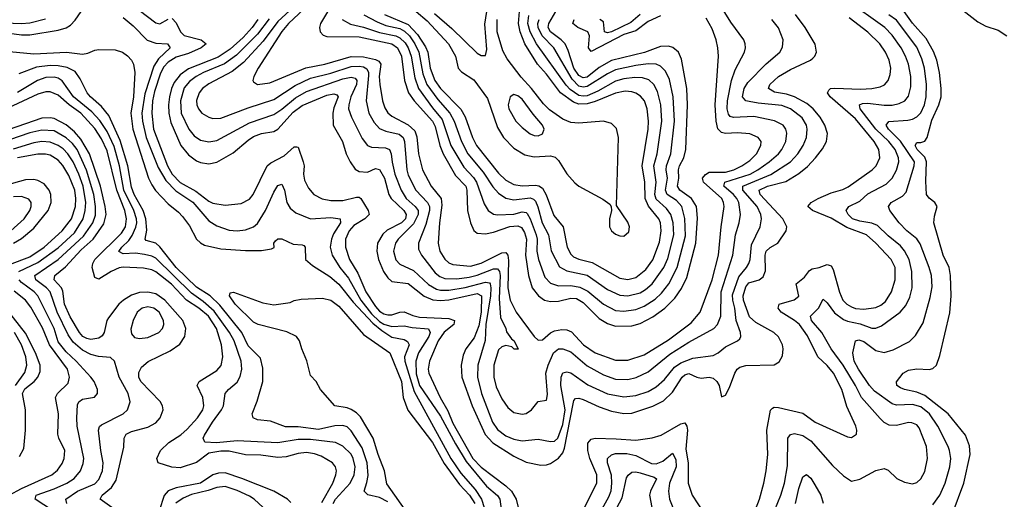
# Model space of a CAD drawing. Header units: inches. Extents: x 1305375 to 1407406, y 744550 to 841633.
# Tile 180 of 256: x 1322081 to 1326921, y 815510 to 817869. Entities that reach past the tile are written whole.
import ezdxf

# ---------------------------------------------------------------- set-up
doc = ezdxf.new("R2010")
doc.units = ezdxf.units.IN
doc.header["$MEASUREMENT"] = 0
doc.layers.add('B3821', color=7, linetype='Continuous')

msp = doc.modelspace()

# ---------------------------------------------------------------- linework, layer by layer
at = {"layer": 'B3821', "color": 5}
for points, elevation in [([(1323447.5, 817950), (1323350, 817859.9), (1323276.8, 817763.2), (1323181.5, 817658.5), (1323126, 817614), (1323010, 817553.4), (1322978.9, 817530), (1322962.9, 817510), (1322950, 817472.3), (1322952.3, 817450), (1322960.5, 817430), (1322976.2, 817410), (1323010, 817388.8), (1323030, 817382.8), (1323070, 817385.3), (1323204, 817436), (1323330, 817477.1), (1323434.1, 817545.9), (1323510, 817581.6), (1323610, 817606.5), (1323710, 817638.2), (1323750, 817640.4), (1323770, 817636.5), (1323787, 817627), (1323794.7, 817610), (1323794.6, 817594.6), (1323783.4, 817470), (1323797.5, 817410), (1323823.1, 817363.1), (1323850, 817333.6), (1323880, 817320), (1323946.5, 817306.5), (1323965.9, 817290), (1323971.7, 817270), (1323983.3, 817130), (1323990, 817103.5), (1324027.7, 817030), (1324085, 816970), (1324095.3, 816950), (1324095.8, 816930), (1324077.9, 816862.1), (1324040.4, 816770), (1324040.7, 816740.7), (1324056.4, 816710), (1324123.4, 816623.4), (1324145.7, 816605.7), (1324170, 816596.2), (1324230, 816594.6), (1324290, 816602.3), (1324330, 816612.5), (1324410, 816643.9), (1324430, 816643.4), (1324439.6, 816630), (1324442.9, 816610), (1324437, 816497), (1324443.6, 816403.6), (1324470.6, 816350), (1324474, 816334), (1324498.8, 816298.8), (1324510.8, 816290), (1324531.6, 816248.4), (1324511.3, 816248.7), (1324500.4, 816260.4), (1324470, 816266), (1324450, 816259.7), (1324435.2, 816244.8), (1324411.8, 816170), (1324411.2, 816110), (1324422.8, 816062.8), (1324450, 816004.5), (1324481, 815961), (1324510, 815936.9), (1324550, 815928.4), (1324570, 815931.3), (1324597.4, 815950), (1324630, 815990.8), (1324670, 815998), (1324674.7, 816025.3), (1324666.6, 816130), (1324678, 816170), (1324705.5, 816230), (1324730, 816249.5), (1324750, 816250.6), (1324790, 816234.7), (1324870, 816167.2), (1324950, 816121.6), (1325010, 816101.5), (1325070, 816098.7), (1325111.6, 816108.4), (1325170, 816137.1), (1325276.5, 816223.5), (1325370, 816282.4), (1325493.6, 816350), (1325511.1, 816370), (1325527.1, 816410), (1325529.3, 816530), (1325585.9, 816710), (1325599.9, 816810), (1325618.1, 816870), (1325624.2, 816910), (1325615.7, 816970), (1325605.6, 816990), (1325588.8, 817008.8), (1325541.7, 817050), (1325546.5, 817070), (1325672.1, 817110), (1325708.9, 817130), (1325764.8, 817170), (1325810, 817209.1), (1325826.4, 817230), (1325846.4, 817270), (1325851.3, 817311.3), (1325846.6, 817330), (1325833.6, 817350), (1325791.4, 817371.4), (1325690, 817392.8), (1325590, 817388), (1325573.6, 817393.6), (1325564.9, 817404.9), (1325558.8, 817430), (1325559.9, 817470), (1325579.7, 817570), (1325598.2, 817621.8), (1325642.9, 817710), (1325648.2, 817730), (1325647.1, 817750), (1325640.3, 817770), (1325576.7, 817856.7), (1325510, 817966)], 1360), ([(1323528.1, 817970), (1323401.5, 817850), (1323370, 817811.2), (1323252.5, 817630), (1323231.1, 817590), (1323226.9, 817570), (1323230, 817563.8), (1323250.2, 817550.2), (1323310, 817558.4), (1323488, 817632), (1323581.4, 817650), (1323710, 817688.6), (1323770, 817686.9), (1323830, 817673.8), (1323845.5, 817665.5), (1323855.3, 817650), (1323848.1, 817590), (1323850.3, 817550.3), (1323864.3, 817470), (1323875.7, 817435.7), (1323890.9, 817410.9), (1323910, 817393.9), (1323990, 817351.7), (1324022.5, 817322.5), (1324033.4, 817293.4), (1324041.9, 817210), (1324060.3, 817130), (1324103.3, 817050), (1324152, 816990), (1324156.5, 816956.5), (1324144.3, 816870), (1324138.5, 816770), (1324146.7, 816730), (1324170, 816690.9), (1324190, 816673.5), (1324210, 816664.9), (1324296.9, 816656.9), (1324350, 816670.9), (1324450, 816723), (1324470, 816724.6), (1324479.7, 816710), (1324484.3, 816684.3), (1324480.7, 816550), (1324492, 816490), (1324521.6, 816430), (1324610, 816310.1), (1324630, 816293.4), (1324650, 816294.8), (1324690, 816328.3), (1324710, 816338.3), (1324745.6, 816345.6), (1324770, 816344.2), (1324793.8, 816333.8), (1324852.7, 816270), (1324910, 816231), (1325010, 816195.2), (1325070, 816194), (1325150, 816220.8), (1325270, 816294.6), (1325381.8, 816378.2), (1325425.5, 816430), (1325484.9, 816590), (1325515.4, 816710), (1325528.9, 816850), (1325544.1, 816950), (1325541.2, 816970), (1325531.8, 816990), (1325442.2, 817070), (1325437.5, 817090), (1325452.4, 817107.6), (1325470, 817118.3), (1325550, 817118.9), (1325591.4, 817130), (1325631.1, 817150), (1325670, 817177.1), (1325701.8, 817210), (1325723.9, 817250), (1325725, 817270), (1325710.3, 817290.3), (1325670, 817308.2), (1325610, 817312.6), (1325549.5, 817309.5), (1325530, 817313.5), (1325512.8, 817332.8), (1325504.5, 817370), (1325499.9, 817450), (1325515.9, 817690), (1325513.3, 817730), (1325505.1, 817770), (1325484.1, 817824.1), (1325455.9, 817875.9)], 1380), ([(1325748.9, 815350), (1325822.9, 815530), (1325840.7, 815590), (1325854.3, 815674.3), (1325856.5, 815810), (1325870, 815828), (1325890, 815834.1), (1325930, 815823.3), (1325970, 815798.4), (1326076.3, 815676.3), (1326130, 815624.9), (1326170, 815598.9), (1326210, 815609.1), (1326290, 815652.1), (1326330, 815661.2), (1326350, 815652.6), (1326393.1, 815613.1), (1326430, 815594.5), (1326470, 815586.7), (1326490, 815593), (1326510, 815610.2), (1326530, 815647.4), (1326543.2, 815710), (1326538, 815770), (1326501.5, 815861.5), (1326490, 815876.8), (1326466.8, 815886.8), (1326450, 815887.5), (1326390, 815873), (1326354.1, 815874.1), (1326330, 815888.1), (1326310, 815907.3), (1326218.4, 816010), (1326189.2, 816070), (1326128.6, 816170), (1326069.9, 816250), (1326023.7, 816330), (1325973.1, 816390), (1325967.4, 816410), (1326007.9, 816450), (1326030, 816493.7), (1326050, 816476.1), (1326086.4, 816426.4), (1326130, 816394.7), (1326150, 816385.9), (1326212.8, 816372.8), (1326270, 816352.3), (1326290, 816351.5), (1326317.2, 816362.8), (1326408.7, 816430), (1326436.7, 816463.3), (1326456.3, 816503.7), (1326468.6, 816550), (1326466.5, 816630), (1326452.3, 816690), (1326430, 816731.9), (1326410, 816756.1), (1326350, 816805.2), (1326296.7, 816856.7), (1326270, 816868), (1326210, 816878.1), (1326174.1, 816890), (1326152.5, 816910), (1326143.2, 816930), (1326156.9, 816950), (1326210, 816975.9), (1326250, 817012), (1326340.7, 817059.3), (1326369.9, 817090), (1326391.2, 817128.8), (1326402.5, 817170), (1326401.3, 817190), (1326384.1, 817230), (1326352.7, 817270), (1326289.9, 817330), (1326212.8, 817430), (1326208.3, 817450), (1326223.6, 817456.4), (1326250, 817459), (1326330, 817448.3), (1326370, 817448.4), (1326403.8, 817456.2), (1326431.4, 817470), (1326450, 817492.7), (1326461.9, 817538.1), (1326461.5, 817590), (1326449.5, 817650), (1326435.8, 817690), (1326413.4, 817730), (1326370, 817792.1), (1326334.1, 817830), (1326144.9, 817964.9)], 1260), ([(1326650, 817970.1), (1326790, 817858.3), (1326830, 817837.9), (1326890, 817816.9), (1326932.6, 817790)], 1220), ([(1322006.4, 817806.4), (1322090, 817794.6), (1322130, 817794.3), (1322270, 817817), (1322310, 817829.3), (1322330, 817842.2), (1322353.1, 817866.9), (1322382.4, 817910)], 1260), ([(1322626.6, 817946.6), (1322750, 817853.6), (1322770, 817848.2), (1322810, 817870.9)], 1280), ([(1323623.7, 817956.3), (1323558.9, 817850), (1323554.4, 817830), (1323557.4, 817810), (1323572.7, 817792.7), (1323590, 817786.1), (1323750, 817785), (1323909.7, 817749.7), (1323938.1, 817730), (1323957.4, 817690), (1323972.1, 817570), (1323991.7, 817510), (1324019.5, 817470), (1324110, 817369.7), (1324123.6, 817343.6), (1324145.7, 817250), (1324162.7, 817210), (1324223.1, 817103.1), (1324273.1, 817050), (1324278.5, 817030), (1324282.1, 816930), (1324296.3, 816870), (1324312.5, 816832.5), (1324330, 816819.5), (1324370, 816815.7), (1324410, 816823.9), (1324490, 816852.1), (1324530, 816855.5), (1324547.5, 816847.5), (1324562.9, 816822.9), (1324571.3, 816790), (1324567, 816710), (1324582.4, 816610), (1324600.5, 816550), (1324630.4, 816510.4), (1324659.7, 816490), (1324690, 816482.2), (1324730, 816484.4), (1324790, 816499.9), (1324818.2, 816498.2), (1324850, 816478.5), (1324930, 816400.1), (1324970, 816374.3), (1325010, 816361.7), (1325090, 816363.8), (1325130, 816375), (1325192.8, 816407.2), (1325252.4, 816450), (1325300.8, 816499.2), (1325333.5, 816546.5), (1325359.7, 816600.3), (1325404, 816770), (1325413.4, 816893.4), (1325407.8, 816950), (1325382.6, 816990), (1325325.6, 817030), (1325313.6, 817050), (1325320.3, 817090), (1325319.1, 817130), (1325324.7, 817150), (1325346.1, 817190), (1325355.1, 817230), (1325363.9, 817450), (1325359.6, 817530), (1325334.1, 817674.1), (1325318.8, 817710), (1325291.7, 817731.7), (1325270, 817738.9), (1325230, 817737.6), (1325151.8, 817708.2), (1324990, 817668.1), (1324930, 817634.5), (1324870, 817586.8), (1324850, 817583), (1324830, 817593.7), (1324804.9, 817630), (1324777.4, 817717.4), (1324761.3, 817750), (1324742.9, 817770), (1324689.5, 817809.5), (1324678.9, 817830), (1324681.4, 817850), (1324716.9, 817910)], 1420), ([(1323874.8, 817894.8), (1323990, 817844.5), (1324036.2, 817796.2), (1324075.3, 817735.3), (1324086.3, 817710), (1324098.8, 817630), (1324121.3, 817570), (1324150, 817529.7), (1324249, 817429), (1324270.7, 817390.7), (1324306.4, 817290), (1324325.7, 817250), (1324434, 817114), (1324470, 817080.1), (1324510, 817058.5), (1324550, 817051.5), (1324615.7, 817055.7), (1324632.6, 817052.6), (1324650, 817040.1), (1324668.3, 817008.3), (1324706.2, 816906.2), (1324752, 816850), (1324772.5, 816750), (1324790, 816715), (1324802.9, 816702.9), (1324830, 816690.5), (1324895.1, 816675.1), (1325030, 816597.6), (1325070, 816591.4), (1325110, 816601.7), (1325159.3, 816640.7), (1325192.5, 816687.5), (1325225.2, 816774.8), (1325234.7, 816830), (1325229.9, 816870), (1325222.4, 816890), (1325171.7, 816951.7), (1325154.9, 816990), (1325154.5, 817070), (1325140.4, 817150), (1325169.9, 817330), (1325171.6, 817370), (1325164.8, 817430), (1325152.6, 817470), (1325133.1, 817493.1), (1325110, 817507), (1325090, 817513.9), (1325056.8, 817516.8), (1325010, 817507.6), (1324910, 817466.6), (1324870, 817454.9), (1324830, 817453.5), (1324803.3, 817463.3), (1324739.1, 817510), (1324670, 817600.7), (1324625.7, 817650), (1324564.5, 817750), (1324540.7, 817810), (1324533, 817850), (1324538.2, 817910)], 1480), ([(1324030, 817909.8), (1324084.1, 817864.1), (1324188.5, 817750), (1324222.5, 817690), (1324235.5, 817630), (1324252.4, 817612.4), (1324313.3, 817573.3), (1324380.9, 817480.9), (1324430, 817339.2), (1324458.8, 817290), (1324510, 817237.5), (1324563.9, 817203.9), (1324610, 817193.8), (1324690, 817199.2), (1324713.3, 817193.3), (1324730, 817176), (1324770, 817110.9), (1324810, 817066.4), (1324830, 817049.4), (1324946.8, 816986.8), (1324981.5, 816961.5), (1324987.6, 816950), (1324989.2, 816930), (1324980.2, 816890), (1324979.8, 816850), (1324990.2, 816830), (1325010, 816813.7), (1325030, 816805.1), (1325050, 816804.8), (1325074.9, 816825.1), (1325078.5, 816850), (1325070, 816872.5), (1325014.6, 816954.6), (1325023.5, 817290), (1325014.1, 817334.1), (1324990, 817358.8), (1324950, 817369.5), (1324830, 817359.5), (1324790, 817362.8), (1324750, 817380.3), (1324685.4, 817425.4), (1324655, 817455), (1324596.7, 817530), (1324545.6, 817585.6), (1324476.8, 817676.8), (1324456.3, 817716.3), (1324428.2, 817810), (1324428, 817870)], 1520), ([(1324119.5, 817899.5), (1324205, 817825), (1324330, 817704), (1324350, 817693.2), (1324370, 817692.4), (1324376.9, 817723.1), (1324367.3, 817847.3), (1324377.5, 817910)], 1540), ([(1326663.9, 815436.1), (1326721, 815590), (1326752.3, 815730), (1326750, 815773.3), (1326730, 815825.8), (1326645.2, 815930), (1326530, 816019.9), (1326490, 816037.5), (1326429.5, 816050), (1326410, 816058.7), (1326393, 816070), (1326391.5, 816088.5), (1326423, 816130), (1326450, 816146), (1326490, 816152.5), (1326551.2, 816148.8), (1326570, 816153.8), (1326587.3, 816170), (1326603.1, 816216.9), (1326652.3, 816427.7), (1326660.1, 816510), (1326656.7, 816610), (1326648.9, 816650), (1326620.9, 816710), (1326574.7, 816870), (1326577.3, 816902.7), (1326591, 816950), (1326579.1, 816970), (1326551.7, 816991.7), (1326537.8, 817010), (1326534.3, 817074.3), (1326538, 817170), (1326530, 817193.3), (1326493.1, 817230), (1326482.1, 817250), (1326490, 817264.7), (1326510, 817264.2), (1326530, 817271.1), (1326542, 817290), (1326564.5, 817375.5), (1326598.8, 817450), (1326609.6, 817490), (1326610.6, 817530), (1326602.5, 817610), (1326589, 817670), (1326572, 817712), (1326536.3, 817776.3), (1326470, 817851.9), (1326411.4, 817931.4)], 1220), ([(1322007, 817853), (1322089.3, 817850.7), (1322130, 817854.1), (1322207.2, 817872.8)], 1280), ([(1322590, 817879), (1322638.1, 817838.1), (1322708, 817768), (1322750, 817754), (1322808, 817750), (1322820.5, 817730), (1322763.1, 817676.9), (1322740, 817640), (1322696, 817504), (1322681.8, 817410), (1322684.2, 817370), (1322702.8, 817290), (1322761.7, 817141.7), (1322798.4, 817078.4), (1322847.7, 817027.7), (1322931.8, 816971.8), (1323010, 816879.3), (1323050, 816854.8), (1323110, 816834.2), (1323150, 816830.1), (1323190, 816836.1), (1323229.9, 816850.1), (1323250, 816866.1), (1323289.4, 816930), (1323330, 817021.3), (1323350, 817053.2), (1323370, 817059.5), (1323382.5, 817030), (1323393.5, 816970), (1323410, 816942), (1323438.5, 816918.5), (1323510, 816889.6), (1323610, 816895.7), (1323656.9, 816890), (1323657.7, 816870), (1323623.5, 816816.5), (1323613.3, 816790), (1323606.9, 816750), (1323616.9, 816710), (1323654, 816650), (1323697.7, 816597.7), (1323757.3, 816490), (1323810, 816423), (1323850, 816384), (1323870, 816370.7), (1323910, 816359.4), (1323970, 816363.4), (1324010, 816354.5), (1324090, 816349.3), (1324098.2, 816330), (1324092.3, 816310), (1324041.8, 816230), (1324028.8, 816190), (1324030, 816127.6), (1324046.4, 816070), (1324150, 815918.6), (1324222.2, 815782.2), (1324275.3, 815695.3), (1324375.3, 815575.3), (1324430, 815528.1), (1324440.4, 815510), (1324449.5, 815450)], 1260), ([(1322830, 817875.5), (1322850, 817854.2), (1322871.6, 817810), (1322890, 817791.6), (1322972.9, 817770), (1322998, 817750), (1322973.2, 817730), (1322910, 817702.3), (1322850, 817684), (1322810, 817660.5), (1322790, 817637.9), (1322773.4, 817606.6), (1322743.6, 817516.4), (1322734.1, 817470), (1322729.5, 817410), (1322738.8, 817330), (1322806.6, 817150), (1322829.8, 817110), (1322870, 817068.2), (1322946.2, 817026.2), (1323010, 816976.9), (1323030, 816967.1), (1323090, 816957), (1323170, 816964.2), (1323210, 816986), (1323227.8, 817010), (1323296.5, 817150), (1323314.8, 817165.2), (1323380.2, 817199.8), (1323430, 817243), (1323442.8, 817242.8), (1323450, 817241.5), (1323474.1, 817170), (1323478.7, 817150), (1323475.7, 817110), (1323480.2, 817080.2), (1323500.1, 817040.1), (1323526.9, 817010), (1323567.3, 816987.3), (1323610, 816980.1), (1323670, 816979.3), (1323735.8, 816995.8), (1323750, 816996.3), (1323758.3, 816990), (1323793.3, 816930), (1323798, 816910), (1323776.6, 816890), (1323723.8, 816856.2), (1323699.6, 816830), (1323682.9, 816790), (1323681.9, 816750), (1323701.9, 816690), (1323742.2, 816622.2), (1323782.5, 816530), (1323830, 816457.8), (1323850, 816436.2), (1323870, 816422.9), (1323890, 816416.6), (1323910, 816417), (1323950, 816430.4), (1323970, 816431.5), (1324013.5, 816413.5), (1324045.8, 816405.8), (1324190, 816399.1), (1324218.2, 816390), (1324214.4, 816370), (1324167.8, 816332.2), (1324138, 816290), (1324095, 816190), (1324088.1, 816150), (1324092.5, 816130), (1324147.9, 816010), (1324185.9, 815945.9), (1324210, 815884.6), (1324307.6, 815710), (1324350, 815668.5), (1324470, 815577), (1324498.5, 815550), (1324521.7, 815510), (1324530.9, 815470)], 1280), ([(1323252.1, 817870), (1323222.7, 817830), (1323178.7, 817781.3), (1323115.3, 817724.7), (1323055.6, 817684.4), (1322910, 817626.5), (1322870, 817597.8), (1322840.1, 817559.9), (1322826.4, 817530), (1322816.5, 817490), (1322812.2, 817450), (1322813.9, 817410), (1322823.9, 817363.9), (1322873.3, 817250), (1322910, 817204.1), (1322950, 817175.5), (1322970, 817166.7), (1323010, 817160.1), (1323050, 817168.8), (1323130, 817213.9), (1323203.1, 817276.9), (1323230, 817294.7), (1323270, 817309), (1323330, 817318.8), (1323350, 817330.5), (1323425.5, 817414.5), (1323470, 817446.5), (1323590, 817497.6), (1323624.9, 817504.9), (1323639.9, 817499.9), (1323645.5, 817490), (1323625.1, 817434.9), (1323620.6, 817410), (1323621.6, 817350), (1323667.1, 817270), (1323686, 817210), (1323705.3, 817170), (1323730, 817133.7), (1323750, 817122.2), (1323790, 817118.6), (1323830, 817137.6), (1323850, 817132.2), (1323874.1, 817090), (1323896.1, 817010), (1323906.5, 816990), (1323969.3, 816930), (1323981.1, 816910), (1323976.8, 816890), (1323957.4, 816870), (1323886.8, 816833.2), (1323865.5, 816814.5), (1323839.7, 816770), (1323835.6, 816730), (1323843.7, 816690), (1323868.9, 816630), (1323890, 816598.8), (1323910, 816581.2), (1323990, 816570.8), (1324069.6, 816509.6), (1324111.2, 816491.2), (1324150, 816487.3), (1324190, 816491), (1324330, 816522.3), (1324350.7, 816510.7), (1324349.8, 816430), (1324337.5, 816362.5), (1324315.2, 816304.8), (1324274.6, 816250), (1324260.5, 816219.5), (1324250.5, 816170), (1324253.6, 816110), (1324305.4, 815970), (1324368.7, 815828.7), (1324407, 815787), (1324510, 815722.1), (1324570, 815692.1), (1324642.3, 815677.7), (1324670, 815679.4), (1324690, 815686.5), (1324730, 815712.9), (1324750, 815738.6), (1324758, 815762), (1324800.6, 815979.4), (1324804.5, 815995.5), (1324813.5, 816006.5), (1324830, 816008), (1324850, 816001.6), (1324930, 815964.7), (1324990, 815943.4), (1325050, 815932.4), (1325090, 815933.7), (1325192.6, 815967.4), (1325246.2, 815993.8), (1325290, 816036.8), (1325337.3, 816110), (1325350, 816123), (1325370, 816128.3), (1325410.1, 816110.1), (1325430, 816106.6), (1325470, 816111), (1325490, 816105.7), (1325508, 816090), (1325518.5, 816070), (1325530, 816014), (1325550, 816022.4), (1325570, 816060.5), (1325595.4, 816130), (1325608.2, 816150), (1325620.7, 816159.3), (1325650, 816167.9), (1325790, 816171.1), (1325814.5, 816185.5), (1325830, 816216.3), (1325833.5, 816250), (1325829.9, 816270), (1325810, 816309), (1325787.8, 816330), (1325700.1, 816380.1), (1325668.2, 816408.2), (1325638.4, 816490), (1325637.2, 816510), (1325650, 816554.3), (1325664.5, 816575.5), (1325716, 816590), (1325735.8, 816604.2), (1325746.7, 816633.3), (1325745.8, 816710), (1325749.7, 816730.3), (1325770, 816748.1), (1325807.1, 816770), (1325849.2, 816830.8), (1325851.2, 816850), (1325832.2, 816890), (1325720.6, 817010), (1325715.8, 817030), (1325755.9, 817050), (1325847.3, 817072.7), (1325910, 817111.9), (1325953.2, 817146.8), (1325992.9, 817190), (1326027, 817233), (1326047.5, 817270), (1326050.9, 817310), (1326037.9, 817350), (1326015.6, 817390), (1325981.9, 817430), (1325950, 817456), (1325890, 817489.3), (1325850, 817502.1), (1325791.9, 817511.9), (1325761.7, 817530), (1325768.1, 817550), (1325810.6, 817589.4), (1325870, 817624), (1325968.4, 817670), (1325980, 817680), (1325989.8, 817690), (1325997.1, 817710), (1325990.9, 817749.1), (1325941.2, 817830), (1325893.8, 817893.8)], 1320), ([(1323307.4, 817872.6), (1323250, 817797.7), (1323145.8, 817694.2), (1323087.7, 817652.3), (1322984.7, 817610), (1322947.5, 817590), (1322915, 817565), (1322890, 817534), (1322870.7, 817470), (1322874.1, 817410), (1322912.7, 817330), (1322938.4, 817298.4), (1322970, 817276.2), (1323010, 817267.4), (1323050, 817274.2), (1323210, 817361.1), (1323330, 817403.3), (1323370, 817429.3), (1323436.1, 817483.9), (1323490, 817515.2), (1323670, 817578.8), (1323710, 817586.8), (1323730, 817581.6), (1323738.1, 817570), (1323736.7, 817550), (1323708.9, 817490), (1323698, 817450), (1323697.7, 817430), (1323712.1, 817390), (1323764.2, 817284.2), (1323790, 817250.1), (1323810, 817242.2), (1323879.5, 817239.5), (1323898.9, 817230), (1323907.5, 817210), (1323911.7, 817168.3), (1323925, 817110), (1323956.7, 817030), (1323980.6, 816990), (1324025.5, 816950), (1324039, 816930), (1324038.9, 816910), (1324015.9, 816864.1), (1323941.5, 816790), (1323928.1, 816770), (1323917.9, 816730), (1323930, 816687.6), (1323950, 816666.1), (1324015.9, 816635.9), (1324090, 816566), (1324130, 816543.2), (1324150, 816538.5), (1324190, 816538.7), (1324270, 816552.3), (1324370, 816577.5), (1324390, 816574.2), (1324393, 816570), (1324397.5, 816550), (1324395.8, 816510), (1324372.2, 816370), (1324368.5, 816291.5), (1324332.3, 816170), (1324331.7, 816110), (1324351.2, 816030), (1324405.3, 815890), (1324430, 815853.6), (1324470, 815821.5), (1324510, 815805.2), (1324550, 815798.2), (1324630, 815805.8), (1324690, 815793.6), (1324710, 815795.5), (1324726.2, 815810), (1324750, 815877.7), (1324762.4, 815950), (1324741.2, 816070), (1324741.8, 816110), (1324750, 816131.4), (1324770, 816137.5), (1324790, 816132.5), (1324873.2, 816073.2), (1324970, 816029.3), (1325050, 816014.1), (1325110, 816020.7), (1325170, 816040.1), (1325210, 816063.6), (1325250, 816098.5), (1325299.7, 816160.3), (1325330, 816180.9), (1325390, 816204.6), (1325490, 816217.7), (1325514, 816230), (1325550, 816260.1), (1325609.7, 816290), (1325619.9, 816300.1), (1325625.6, 816310), (1325623.4, 816330), (1325602, 816390), (1325596.9, 816450), (1325586.1, 816490), (1325584.4, 816515.6), (1325615.6, 816604.4), (1325653.9, 816650), (1325664.6, 816670), (1325671.3, 816690), (1325678.4, 816761.6), (1325720.5, 816850), (1325727.7, 816890), (1325724.4, 816910), (1325706.5, 816950), (1325635.9, 817030), (1325636, 817050), (1325772.9, 817107.1), (1325869.5, 817170.5), (1325906.5, 817210), (1325931.8, 817250), (1325948.5, 817290), (1325951.8, 817330), (1325948, 817350), (1325926.6, 817386.6), (1325870, 817431.1), (1325827.7, 817447.7), (1325710, 817457.7), (1325666.1, 817466.1), (1325650, 817470.6), (1325633.5, 817490), (1325641.4, 817530), (1325659.2, 817560.8), (1325750, 817651.6), (1325817.7, 817710), (1325830, 817734), (1325833.2, 817770), (1325810, 817828.2), (1325778.4, 817870)], 1340), ([(1323666.6, 817870), (1323707.2, 817847.2), (1323770, 817832), (1323850, 817805.2), (1323930, 817789.3), (1323950, 817779.3), (1323975, 817755), (1323990.7, 817730), (1324005.2, 817690), (1324022.5, 817582.5), (1324041.3, 817530), (1324110, 817435.3), (1324158.1, 817378.1), (1324199.5, 817250), (1324263.5, 817143.5), (1324312, 817092), (1324325.9, 817070), (1324363.4, 816963.4), (1324384.2, 816930), (1324410, 816912.5), (1324428.8, 816908.8), (1324510, 816912.6), (1324550, 816923.7), (1324570, 816920.8), (1324575.3, 816915.3), (1324590, 816890.2), (1324620.1, 816810), (1324624.9, 816790), (1324622.8, 816730), (1324631.2, 816690), (1324662.9, 816602.9), (1324690, 816573.4), (1324730, 816559.5), (1324790, 816561), (1324833.7, 816553.7), (1324873.1, 816533.1), (1324950, 816470.1), (1325010, 816439.3), (1325050, 816434.6), (1325110, 816443), (1325150, 816459.9), (1325205.1, 816494.9), (1325235.6, 816524.4), (1325271.1, 816570), (1325312.8, 816650), (1325353.4, 816806.6), (1325351.1, 816891.1), (1325335.2, 816950), (1325310, 816980.3), (1325263.5, 817010), (1325254.6, 817030), (1325264.6, 817090), (1325258.3, 817130), (1325259.8, 817150), (1325282, 817210), (1325300.2, 817370), (1325293.3, 817490), (1325274.9, 817574.9), (1325255.4, 817615.4), (1325230, 817640.5), (1325209.9, 817649.9), (1325170, 817651.9), (1325110, 817644.2), (1325010, 817621.9), (1324970, 817602.5), (1324870, 817539.8), (1324850, 817536.8), (1324830, 817542.3), (1324795.7, 817575.7), (1324706.9, 817730), (1324649.2, 817790), (1324630, 817830), (1324628.1, 817850), (1324634.3, 817870)], 1440), ([(1323773.2, 817893.2), (1323838.5, 817858.5), (1323881, 817841), (1323950, 817824.8), (1323972.6, 817812.6), (1323997.3, 817790), (1324023.6, 817750), (1324042.7, 817710), (1324062.5, 817602.5), (1324081.9, 817550), (1324136.4, 817476.4), (1324195.3, 817410), (1324216.3, 817370), (1324252.9, 817270), (1324284.3, 817210), (1324358.5, 817118.5), (1324406.3, 817046.3), (1324435.1, 817015.1), (1324471, 816991), (1324510, 816983.3), (1324590, 816992.1), (1324605.9, 816985.9), (1324615.7, 816975.7), (1324628.4, 816948.4), (1324649.4, 816869.4), (1324679.6, 816810), (1324692.9, 816732.9), (1324734.1, 816654.1), (1324770, 816633.5), (1324870, 816613.1), (1324970, 816542.7), (1325030, 816514.8), (1325070, 816511.6), (1325130, 816526.3), (1325157.5, 816542.5), (1325189.5, 816570.5), (1325246.7, 816650), (1325266.1, 816693.9), (1325295.6, 816810), (1325293.3, 816870), (1325281.1, 816910), (1325260.7, 816940.7), (1325210, 816985.7), (1325202.5, 817010), (1325208.9, 817070), (1325197.9, 817150), (1325214.6, 817210), (1325237.2, 817370), (1325232.8, 817450), (1325216.5, 817516.5), (1325197.8, 817550), (1325172.6, 817572.6), (1325142.8, 817582.8), (1325105.3, 817585.3), (1325050, 817578.3), (1325010, 817566.2), (1324922.1, 817517.9), (1324870, 817495.1), (1324850, 817492.5), (1324830, 817496.7), (1324785.9, 817525.9), (1324766.3, 817546.3), (1324620.8, 817750), (1324589.5, 817809.5), (1324578.6, 817850), (1324583.5, 817890)], 1460), ([(1325230, 817888.6), (1325170, 817859.5), (1325110, 817813.5), (1325050, 817795.5), (1324890, 817712.4), (1324876.5, 817730), (1324881.2, 817790), (1324873.8, 817810), (1324823.6, 817830), (1324800.5, 817850), (1324806.2, 817870)], 1380), ([(1325130, 817894), (1325085, 817855), (1324989.2, 817809.2), (1324970, 817804.8), (1324956.2, 817810), (1324950, 817858.2), (1324933.3, 817870)], 1360), ([(1325685.6, 815430), (1325717.5, 815510), (1325738.1, 815590), (1325750.4, 815650), (1325758.5, 815730), (1325753.1, 815850), (1325771.1, 815948.9), (1325781.2, 815958.8), (1325790, 815962.8), (1325810, 815961.2), (1325930, 815933.4), (1325990.2, 815890), (1326150, 815816.5), (1326170, 815814.3), (1326193.5, 815830), (1326196.2, 815850), (1326191.3, 815870), (1326146.1, 815966.1), (1326122.7, 816050), (1326080.8, 816130), (1326050, 816168.2), (1326003.9, 816210), (1325953.7, 816313.7), (1325913.4, 816370), (1325890, 816389.9), (1325823.4, 816430), (1325809.9, 816450.1), (1325814.8, 816470), (1325888.4, 816491.6), (1325910.7, 816509.3), (1325898.3, 816570), (1325938, 816602), (1325963.9, 816636.1), (1325976.1, 816643.9), (1326010, 816650.5), (1326050, 816665.2), (1326070, 816658), (1326080.1, 816640.1), (1326110, 816528.9), (1326127.4, 816490), (1326147.3, 816470), (1326170, 816456.1), (1326190, 816448.9), (1326230, 816444.9), (1326290, 816452.7), (1326314.5, 816465.5), (1326336.3, 816483.7), (1326366.3, 816530), (1326384.9, 816590), (1326383.5, 816650), (1326363.9, 816690), (1326290, 816770.4), (1326242.9, 816810), (1326146.8, 816846.8), (1326070, 816893.6), (1325978.5, 816930), (1325954.8, 816950), (1325970.6, 816970), (1326005.5, 816990), (1326070, 817018.1), (1326126.5, 817033.5), (1326152.4, 817047.6), (1326271.3, 817130), (1326290.5, 817150), (1326308.7, 817190), (1326303.7, 817230), (1326281.3, 817270), (1326190, 817381.9), (1326064.8, 817490), (1326051.2, 817510), (1326057.4, 817522.6), (1326066, 817530), (1326087.7, 817532.3), (1326213.2, 817526.8), (1326269.9, 817530.1), (1326310, 817538.6), (1326331.3, 817548.7), (1326349.8, 817570), (1326360.2, 817599.8), (1326362.5, 817630), (1326354, 817670), (1326337.3, 817710), (1326308.1, 817750), (1326250, 817807.3), (1326158.1, 817878.1)], 1280), ([(1326570, 815483.5), (1326604.2, 815530), (1326629.3, 815590), (1326652.2, 815670), (1326657.4, 815710), (1326651.8, 815750), (1326644.1, 815770), (1326594, 815870), (1326553.7, 815930), (1326510, 815964.3), (1326470, 815975.6), (1326390, 815973.8), (1326370, 815979.7), (1326282.7, 816042.7), (1326258.4, 816070), (1326203.4, 816150), (1326183.4, 816190), (1326175.7, 816230), (1326189.8, 816290), (1326206, 816294), (1326230, 816285.4), (1326290, 816242.5), (1326330, 816232.8), (1326375.2, 816244.8), (1326454.6, 816285.4), (1326484.2, 816315.8), (1326521.5, 816378.5), (1326556.6, 816503.4), (1326565.5, 816554.5), (1326562.8, 816610), (1326552.1, 816650), (1326507, 816767), (1326491.4, 816791.4), (1326442.2, 816830), (1326403.4, 816870), (1326358.7, 816930), (1326350.9, 816950), (1326365.3, 816970), (1326419.6, 817000.4), (1326438.8, 817021.2), (1326477.8, 817150), (1326479.4, 817170), (1326411.2, 817271.2), (1326350.9, 817330), (1326340.7, 817350), (1326352.4, 817367.6), (1326445.7, 817374.3), (1326470, 817380.1), (1326490, 817390.8), (1326510, 817410.2), (1326529, 817450), (1326537.3, 817490), (1326538.4, 817550), (1326528.8, 817630), (1326515.7, 817675.7), (1326490, 817734.5), (1326390, 817866), (1326353.3, 817893.3)], 1240), ([(1322030, 817713), (1322150, 817701.3), (1322310.5, 817709.5), (1322390, 817700.1), (1322416.1, 817703.9), (1322450, 817719.7), (1322470, 817722.4), (1322550, 817721.5), (1322586.7, 817710), (1322610, 817691.8), (1322630, 817670.2), (1322640.1, 817650), (1322647.3, 817610), (1322640.5, 817490), (1322626.3, 817410), (1322637.7, 817330), (1322714.2, 817090), (1322730, 817056.2), (1322749, 817029), (1322810, 816963), (1322861.7, 816921.7), (1322880.8, 816900.8), (1322914.9, 816854.9), (1322950, 816789.5), (1322970, 816771), (1322990, 816760.8), (1323070, 816742.2), (1323190, 816733.2), (1323270, 816734), (1323318.6, 816741.4), (1323331.9, 816748.1), (1323329.6, 816770), (1323338.6, 816781.4), (1323349, 816791), (1323368.8, 816791.2), (1323425.2, 816765.2), (1323470, 816762.3), (1323477.8, 816757.8), (1323484.2, 816750), (1323484.9, 816690), (1323519.7, 816659.7), (1323605.7, 816605.7), (1323650, 816567.5), (1323719.7, 816479.7), (1323816.1, 816376.1), (1323860.1, 816340.1), (1323910, 816308), (1323970, 816295.4), (1323987, 816287), (1323994.6, 816270), (1323972.5, 816210), (1323974.3, 816190), (1324019.8, 816039.8), (1324199.4, 815710), (1324250, 815638.9), (1324319, 815559), (1324350.3, 815510.3), (1324363.2, 815470)], 1240), ([(1323890, 815498.1), (1323850, 815519.5), (1323792.2, 815532.2), (1323773.7, 815550), (1323787.7, 815592.3), (1323793.3, 815626.7), (1323789.6, 815690), (1323764, 815764), (1323710, 815847.1), (1323690, 815866.6), (1323670, 815873.7), (1323630, 815871.4), (1323550, 815854.1), (1323450, 815867), (1323387.1, 815867.1), (1323313.7, 815893.7), (1323250, 815901), (1323228, 815910), (1323223.1, 815930), (1323247.5, 815992.5), (1323276, 816090), (1323275.2, 816155.2), (1323264.1, 816204.1), (1323204.5, 816264.5), (1323172.5, 816330), (1323065.1, 816465.1), (1323017.6, 816510), (1322950, 816553.3), (1322850, 816650.2), (1322770, 816752.6), (1322750, 816769.2), (1322702.5, 816782.5), (1322697.8, 816790), (1322706.3, 816833.7), (1322701.3, 816890), (1322687.9, 816930), (1322643.8, 817010), (1322630, 817044.7), (1322613.1, 817150), (1322575, 817275), (1322518.4, 817398.4), (1322482.6, 817442.6), (1322428.6, 817490), (1322412.9, 817510), (1322378, 817578), (1322353.7, 817613.7), (1322314.1, 817634.1), (1322270, 817642.8), (1322230, 817643.5), (1322163.8, 817636.2), (1322076.9, 817603.1)], 1240), ([(1323622, 815490), (1323633.8, 815510), (1323705.9, 815590), (1323725.4, 815630), (1323730.3, 815670), (1323720.5, 815710), (1323710, 815731.8), (1323670, 815772.1), (1323633.7, 815790), (1323510, 815804.9), (1323450, 815804), (1323350, 815788.3), (1323150, 815797.9), (1323048.1, 815788.1), (1322990.9, 815790.9), (1322982.7, 815810), (1322990, 815825.5), (1323028.6, 815890), (1323073.5, 815950), (1323082.6, 815970), (1323091.6, 816030), (1323107.7, 816050), (1323150, 816085.8), (1323165.2, 816114.8), (1323172.3, 816150), (1323168.7, 816190), (1323135.1, 816290), (1323112.7, 816330), (1323036.2, 816436.2), (1322983.4, 816483.4), (1322924.7, 816524.7), (1322750, 816695.3), (1322730, 816706), (1322694.2, 816714.2), (1322650, 816720.7), (1322590, 816718.1), (1322568.3, 816728.3), (1322583.6, 816750), (1322617.3, 816782.7), (1322633.1, 816806.9), (1322652.2, 816847.8), (1322656, 816870), (1322654.8, 816890), (1322642, 816930), (1322593.2, 817030), (1322571.9, 817150), (1322545.6, 817245.6), (1322510, 817318.5), (1322473.9, 817373.9), (1322435.2, 817415.2), (1322345.2, 817490), (1322290, 817568.4), (1322270, 817581.2), (1322250, 817586.4), (1322210, 817584), (1322168.4, 817570), (1322070, 817510.5)], 1260), ([(1323565.4, 815494.6), (1323620.5, 815590), (1323635.5, 815630), (1323638.2, 815650), (1323633.6, 815670), (1323618.2, 815690), (1323562.3, 815722.3), (1323530, 815734.1), (1323490, 815740.3), (1323450, 815735.6), (1323390, 815719.2), (1323350, 815716.4), (1323266.9, 815726.9), (1323190, 815728.8), (1323110, 815746.2), (1323070, 815747.5), (1323010, 815736.3), (1322950, 815691.4), (1322870, 815665), (1322828.8, 815668.9), (1322761.3, 815690), (1322755.7, 815710), (1322773.3, 815750), (1322813.2, 815790), (1322872.1, 815827.9), (1322904.4, 815855.6), (1322954.5, 815910), (1322981.7, 815950), (1322985.9, 815970), (1322981.5, 816010), (1322952.8, 816070), (1322962.3, 816090), (1323050, 816143.9), (1323071.5, 816168.5), (1323079.7, 816210), (1323073.1, 816270), (1323047.4, 816350), (1323008.4, 816410), (1322960.8, 816450), (1322901.2, 816490), (1322827.7, 816567.7), (1322750, 816628.4), (1322730, 816638), (1322690, 816647.6), (1322590, 816651.7), (1322570, 816648), (1322530, 816630.2), (1322470, 816593.1), (1322450, 816600.9), (1322437.8, 816650), (1322439.7, 816670), (1322449.9, 816690), (1322581.8, 816818.2), (1322600.8, 816850), (1322605.9, 816890), (1322597.4, 816930), (1322557.6, 817030), (1322510, 817223.6), (1322482.4, 817282.4), (1322450, 817333.9), (1322380.6, 817410), (1322324.7, 817450), (1322270, 817498.2), (1322230, 817513.9), (1322210, 817513.6), (1322170, 817502.7), (1321997.6, 817422.4)], 1280), ([(1322532.9, 815470), (1322475.8, 815510), (1322486.5, 815530), (1322531.5, 815568.5), (1322555.3, 815604.7), (1322593.2, 815766.8), (1322594, 815810), (1322603.5, 815830), (1322630, 815843.8), (1322710, 815864.2), (1322750, 815885.4), (1322771.7, 815910), (1322785.4, 815950), (1322782.8, 815970), (1322771.6, 815991.6), (1322676.4, 816090), (1322665.6, 816110), (1322665.6, 816134.4), (1322680, 816160), (1322711.6, 816188.4), (1322820.4, 816239.6), (1322867.5, 816272.5), (1322893.2, 816310), (1322898, 816350), (1322883.2, 816390), (1322795, 816490), (1322750, 816520.3), (1322710, 816529.1), (1322670, 816526.5), (1322630, 816513.9), (1322590.7, 816490), (1322568.9, 816470), (1322516.7, 816403.3), (1322509.6, 816390), (1322496.7, 816330), (1322485.9, 816314.1), (1322470, 816302.6), (1322430, 816296.2), (1322410, 816300.5), (1322391, 816311), (1322374.6, 816330), (1322328.2, 816408.2), (1322301.8, 816470), (1322293.2, 816533.2), (1322285.9, 816550), (1322250.9, 816590), (1322253.1, 816610), (1322306.5, 816653.5), (1322383, 816737), (1322441.7, 816790), (1322494.8, 816865.2), (1322506.4, 816910), (1322501.4, 816950), (1322477.2, 817050), (1322424.1, 817210), (1322381.8, 817281.8), (1322350, 817317.1), (1322310, 817351.5), (1322250, 817383.4), (1322230, 817387), (1322190, 817384.4), (1321985.9, 817314.1)], 1320), ([(1322313.3, 815490), (1322307.2, 815510), (1322364.9, 815550), (1322450, 815585.5), (1322470, 815607.8), (1322487.3, 815650), (1322491.8, 815690), (1322478.9, 815750), (1322468.8, 815850), (1322472.4, 815867.6), (1322482.9, 815877.1), (1322590, 815930.1), (1322610, 815950.2), (1322623.4, 815990), (1322613.7, 816030), (1322569.4, 816110), (1322547.4, 816190), (1322526.7, 816206.7), (1322468, 816212), (1322430, 816222.1), (1322390, 816244.3), (1322343.6, 816283.6), (1322318.4, 816318.4), (1322265.6, 816430), (1322230.6, 816530), (1322212.6, 816550), (1322159.9, 816590), (1322155.8, 816610), (1322270, 816689.2), (1322395, 816805), (1322439.8, 816870), (1322452.7, 816907.3), (1322454, 816950), (1322446, 817010), (1322409.6, 817129.6), (1322363.8, 817230), (1322340.5, 817260.5), (1322310, 817288.7), (1322250, 817322.1), (1322190, 817326.2), (1322130, 817312.6), (1322030, 817277.8)], 1340), ([(1322076.6, 816630), (1322170, 816674.7), (1322270, 816747.1), (1322350, 816821.1), (1322392.4, 816890), (1322402.8, 816930), (1322406.1, 816970), (1322392.8, 817050), (1322371.4, 817110), (1322343, 817170), (1322317.5, 817210), (1322294.2, 817234.2), (1322270, 817250.3), (1322230, 817266.1), (1322190, 817269.1), (1322150, 817264), (1322048, 817232)], 1360), ([(1322030, 816664.8), (1322130, 816701.8), (1322200.3, 816750), (1322290, 816830.1), (1322335.6, 816890), (1322354.6, 816950), (1322357.2, 816990), (1322351.6, 817030), (1322322.5, 817102.5), (1322292.2, 817152.2), (1322270, 817178.2), (1322230, 817202.1), (1322208, 817208), (1322170, 817208.3), (1322070, 817188.8)], 1380), ([(1322050, 816769.3), (1322090, 816793.2), (1322150, 816844.1), (1322220.5, 816930), (1322234.7, 816970), (1322233.5, 817010), (1322226.2, 817030), (1322200.9, 817060.9), (1322170, 817078.8), (1322150, 817082.8), (1322110, 817081.5), (1322010, 817053.7)], 1420), ([(1322037.5, 816830), (1322103.2, 816890), (1322130.4, 816930), (1322137.8, 816950), (1322137.5, 816970), (1322126.2, 816986.2), (1322090, 816999.6), (1322050, 816998.5)], 1440), ([(1322280.5, 815430), (1322157, 815510), (1322161.3, 815530), (1322250, 815561.4), (1322312.1, 815590), (1322347.8, 815612.2), (1322379.6, 815650), (1322393.3, 815686.7), (1322396.3, 815710), (1322363.4, 815870), (1322361.1, 815910), (1322365.7, 815974.3), (1322370.7, 815990), (1322390, 816003.1), (1322448.2, 816011.8), (1322462.7, 816030), (1322462.8, 816050), (1322446.6, 816090), (1322430.7, 816110), (1322358.9, 816190), (1322310, 816235.6), (1322270, 816284.2), (1322250.2, 816350), (1322170.7, 816510), (1322152.5, 816530), (1322090, 816576.8), (1322077.7, 816590)], 1360), ([(1322028.5, 815530), (1322090, 815564), (1322238, 815630), (1322267.1, 815652.9), (1322290, 815685.4), (1322299.4, 815710), (1322302.8, 815750), (1322272.5, 815810), (1322267.9, 815830), (1322271.2, 815931.2), (1322257.5, 816010), (1322267, 816030), (1322318.8, 816081.2), (1322325.9, 816110), (1322315.9, 816150), (1322226.9, 816270), (1322192.8, 816352.8), (1322135, 816455), (1322109.3, 816489.3), (1322054.1, 816534.1)], 1380), ([(1323995.7, 815430), (1323886.1, 815586.1), (1323874.2, 815650), (1323842.1, 815730), (1323818, 815810), (1323756.2, 815916.2), (1323735.9, 815935.9), (1323710, 815951.9), (1323690, 815959.9), (1323629.9, 815969.9), (1323559.5, 816050), (1323538, 816090), (1323510, 816119), (1323491.9, 816191.9), (1323466.9, 816250), (1323455.4, 816290), (1323441.1, 816310), (1323394.3, 816334.3), (1323253.2, 816370), (1323230, 816381.7), (1323139.4, 816470), (1323112.6, 816510), (1323114.8, 816525.2), (1323131.5, 816528.5), (1323275.8, 816475.8), (1323330, 816466), (1323410, 816478.4), (1323430, 816488.2), (1323465.1, 816494.9), (1323570, 816499.5), (1323609.8, 816490.2), (1323650, 816460.1), (1323770, 816321), (1323900.2, 816230), (1323957.4, 816090), (1323965.6, 816010), (1323989.1, 815949.1), (1324110, 815789.6), (1324166.8, 815686.8), (1324242.8, 815582.8), (1324292, 815530), (1324317.3, 815490)], 1220), ([(1322079.7, 815720.3), (1322100.8, 815759.2), (1322109.6, 815850), (1322108.7, 815950), (1322095.1, 816030), (1322106.4, 816053.6), (1322152.6, 816090), (1322170.7, 816110), (1322182, 816138), (1322181.4, 816170), (1322158.7, 816230), (1322110, 816326.6), (1322020.5, 816440.5)], 1420), ([(1322059.6, 816070), (1322106.7, 816133.3), (1322115.8, 816170), (1322111.4, 816210), (1322089.1, 816270), (1322054.7, 816330)], 1440), ([(1324857.7, 815470), (1324917.4, 815590), (1324917.3, 815630), (1324883.7, 815710), (1324873.5, 815750), (1324874.3, 815785.7), (1324890, 815806.4), (1324909.9, 815810.1), (1325012.2, 815807.8), (1325110, 815801.6), (1325190, 815812.8), (1325234.1, 815825.9), (1325330, 815881.3), (1325350, 815886.7), (1325360.3, 815870), (1325362.9, 815850), (1325356, 815756), (1325366.1, 815690), (1325365.9, 815590), (1325385.6, 815530), (1325470, 815403.2)], 1280), ([(1324902.9, 815390), (1324977.1, 815522.9), (1324988.3, 815551.7), (1324992, 815590), (1324989.4, 815629.4), (1324970.9, 815690), (1324970, 815710.2), (1324990, 815729.5), (1325010, 815735.2), (1325064.6, 815735.4), (1325110, 815725.6), (1325186, 815686), (1325210, 815684.6), (1325242.9, 815697.1), (1325290, 815737.1), (1325306.5, 815706.5), (1325308.5, 815670), (1325274.4, 815590), (1325269.7, 815550), (1325275.1, 815510), (1325290.9, 815470)], 1260), ([(1323413.6, 815493.6), (1323397.4, 815510), (1323330, 815549.4), (1323172.6, 815612.6), (1323090, 815639.8), (1323057.9, 815637.9), (1323030, 815630.2), (1322969.4, 815590), (1322850, 815566.9), (1322810, 815551), (1322791.7, 815528.3), (1322766.7, 815453.3)], 1320), ([(1324963.8, 815370), (1325042.9, 815517.1), (1325064.1, 815615.9), (1325071, 815629), (1325090, 815643.1), (1325110, 815645.3), (1325130, 815640.5), (1325199.2, 815619.2), (1325210.6, 815610.6), (1325181.6, 815550), (1325176.9, 815530), (1325188.2, 815470)], 1240), ([(1325894.5, 815490), (1325910, 815563.7), (1325930, 815621.3), (1325948, 815632), (1325970, 815614), (1325990, 815581.5), (1326018.7, 815530), (1326030.9, 815490.9)], 1240), ([(1323320.9, 815430), (1323232.6, 815510), (1323210, 815525.1), (1323150, 815554.1), (1323090, 815572.4), (1323050, 815568.5), (1323006.8, 815553.2), (1322925.9, 815534.1), (1322884, 815516), (1322848.2, 815491.8)], 1340)]:
    msp.add_lwpolyline(points, dxfattribs=dict(at, elevation=elevation))
for points, elevation in [([(1324510, 817501.4), (1324492, 817490), (1324481.4, 817450), (1324485, 817430), (1324520.2, 817370), (1324550, 817339.2), (1324590, 817307.5), (1324610, 817298.8), (1324630, 817298.2), (1324650, 817307.1), (1324658.7, 817330), (1324650.7, 817350), (1324604, 817404), (1324550, 817478.6), (1324530, 817495.2)], 1540), ([(1322710, 816456), (1322683.1, 816450), (1322657.5, 816430), (1322638.3, 816390), (1322627.6, 816347.6), (1322630, 816324), (1322645.3, 816305.3), (1322670, 816300.2), (1322710, 816305.5), (1322764.2, 816330), (1322782.6, 816350), (1322789.1, 816370), (1322787.2, 816390), (1322766, 816430), (1322740.4, 816450)], 1340)]:
    msp.add_lwpolyline(points, close=True, dxfattribs=dict(at, elevation=elevation))

doc.saveas('drawing.dxf')
